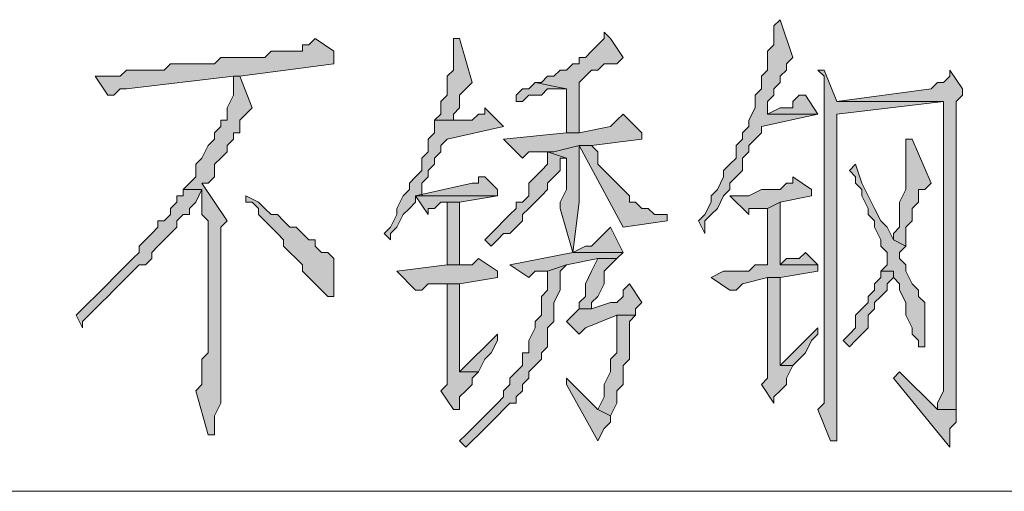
# Model space of a CAD drawing. Extents: x 566443 to 590371, y 3845226 to 3876576.
# Tile 144 of 221: x 586599.88 to 586606.51, y 3853952.25 to 3853955.43. Entities that reach past the tile are written whole.
import ezdxf

# ---------------------------------------------------------------- set-up
doc = ezdxf.new("R2010")
doc.units = 0
doc.layers.add('C00-00-00', color=7, linetype='CONTINUOUS')

msp = doc.modelspace()

# ---------------------------------------------------------------- hatches: boundary and pattern name
at = {"layer": 'C00-00-00'}
h = msp.add_hatch(color=256, dxfattribs=at)
h.dxf.hatch_style = 2
h.paths.add_polyline_path([(586605.0016, 3853955.4263), (586604.9592, 3853955.3839), (586604.9592, 3853955.2569), (586604.9169, 3853955.2146), (586604.9169, 3853955.0876), (586604.8746, 3853955.0453), (586604.8746, 3853954.9606), (586604.8322, 3853954.9183), (586604.8322, 3853954.8336), (586604.7899, 3853954.7489), (586604.7899, 3853954.7066), (586604.7476, 3853954.6643), (586604.7476, 3853954.6219), (586604.7052, 3853954.5796), (586604.7052, 3853954.4949), (586604.6629, 3853954.4526), (586604.6206, 3853954.4103), (586604.6206, 3853954.3679), (586604.5782, 3853954.2833), (586604.5359, 3853954.2409), (586604.5359, 3853954.1986), (586604.4936, 3853954.1139), (586604.4512, 3853954.0716), (586604.4936, 3853953.9869), (586604.4936, 3853954.0716), (586604.5359, 3853954.1139), (586604.5782, 3853954.1563), (586604.6206, 3853954.2409), (586604.6629, 3853954.2833), (586604.6629, 3853954.3256), (586604.7052, 3853954.3679), (586604.7476, 3853954.4103), (586604.7476, 3853954.4949), (586604.7899, 3853954.5373), (586604.7899, 3853954.5796), (586604.8322, 3853954.6219), (586604.8746, 3853954.6643), (586604.8746, 3853954.7066), (586605.2556, 3853954.7913), (586604.9169, 3853954.7913), (586604.9169, 3853954.8759), (586604.9592, 3853954.9183), (586604.9592, 3853954.9606), (586605.0016, 3853955.0029), (586605.0016, 3853955.0453), (586605.0439, 3853955.0876), (586605.0439, 3853955.1299), (586605.0862, 3853955.1723)])
h = msp.add_hatch(color=256, dxfattribs=at)
h.dxf.hatch_style = 2
h.paths.add_polyline_path([(586603.8162, 3853955.3416), (586603.8162, 3853955.2993), (586603.7739, 3853955.2569), (586603.7316, 3853955.2146), (586603.6892, 3853955.1723), (586603.6469, 3853955.1723), (586603.6469, 3853955.1299), (586603.6046, 3853955.1299), (586603.5622, 3853955.0876), (586603.5199, 3853955.0876), (586603.4776, 3853955.0453), (586603.4352, 3853955.0453), (586603.3929, 3853955.0029), (586603.3506, 3853955.0029), (586603.5622, 3853954.9606), (586603.5622, 3853954.6643), (586603.6469, 3853954.6643), (586603.6469, 3853955.0029), (586603.6892, 3853955.0453), (586603.7316, 3853955.0876), (586603.7739, 3853955.0876), (586603.8162, 3853955.1299), (586603.9009, 3853955.1299), (586603.9432, 3853955.1723), (586603.8586, 3853955.2993)])
h = msp.add_hatch(color=256, dxfattribs=at)
h.dxf.hatch_style = 2
h.paths.add_polyline_path([(586601.8689, 3853955.2993), (586601.8266, 3853955.2569), (586601.7842, 3853955.2569), (586601.7842, 3853955.2146), (586601.5726, 3853955.2146), (586601.5302, 3853955.1723), (586601.2339, 3853955.1723), (586601.1916, 3853955.1299), (586601.1492, 3853955.1299), (586601.1069, 3853955.1299), (586600.8952, 3853955.1299), (586600.8529, 3853955.0876), (586600.5989, 3853955.0876), (586600.5566, 3853955.0453), (586600.3872, 3853955.0453), (586600.4719, 3853954.9183), (586600.5142, 3853954.9183), (586600.5566, 3853954.9606), (586600.5989, 3853954.9606), (586601.3186, 3853955.0453), (586601.3609, 3853955.0453), (586601.9959, 3853955.1299), (586601.9959, 3853955.2146)])
h = msp.add_hatch(color=256, dxfattribs=at)
h.dxf.hatch_style = 2
h.paths.add_polyline_path([(586602.8426, 3853955.2993), (586602.8002, 3853955.2993), (586602.8002, 3853955.2569), (586602.8002, 3853955.0876), (586602.7579, 3853955.0453), (586602.7579, 3853954.9183), (586602.7156, 3853954.8759), (586602.7156, 3853954.7913), (586602.6732, 3853954.7489), (586602.8002, 3853954.7489), (586602.8002, 3853954.7913), (586602.8426, 3853954.8336), (586602.8426, 3853954.9183), (586602.8849, 3853954.9606), (586602.9272, 3853955.0029)])
h = msp.add_hatch(color=256, dxfattribs=at)
h.dxf.hatch_style = 2
h.paths.add_polyline_path([(586605.2979, 3853955.0876), (586605.2556, 3853955.0876), (586605.2979, 3853955.0453), (586605.2979, 3853953.6059), (586605.2979, 3853953.5213), (586605.2979, 3853952.8439), (586605.2556, 3853952.8016), (586605.3402, 3853952.5899), (586605.3826, 3853952.5899), (586605.3826, 3853952.9286), (586605.3826, 3853954.7913), (586606.1022, 3853954.8759), (586605.3826, 3853954.8759)])
h = msp.add_hatch(color=256, dxfattribs=at)
h.dxf.hatch_style = 2
h.paths.add_polyline_path([(586606.1446, 3853955.0876), (586606.1446, 3853955.0453), (586606.1022, 3853955.0029), (586606.0599, 3853955.0029), (586606.0176, 3853954.9606), (586605.3826, 3853954.8759), (586606.1022, 3853954.8759), (586606.1022, 3853953.0133), (586606.1022, 3853952.9286), (586606.0599, 3853952.8439), (586606.0599, 3853952.8016), (586606.1869, 3853952.8016), (586606.1869, 3853954.0293), (586606.1869, 3853954.0716), (586606.1869, 3853954.8759), (586606.2292, 3853954.9183), (586606.2292, 3853954.9606)])
h = msp.add_hatch(color=256, dxfattribs=at)
h.dxf.hatch_style = 2
h.paths.add_polyline_path([(586601.3609, 3853955.0453), (586601.3186, 3853955.0453), (586601.3186, 3853955.0029), (586601.3186, 3853954.9183), (586601.2762, 3853954.8336), (586601.2762, 3853954.7489), (586601.2339, 3853954.7489), (586601.2339, 3853954.7066), (586601.1916, 3853954.6643), (586601.1916, 3853954.6219), (586601.1492, 3853954.5796), (586601.1069, 3853954.4949), (586601.0646, 3853954.4526), (586601.0646, 3853954.3679), (586601.0222, 3853954.3256), (586600.9799, 3853954.2833), (586601.1069, 3853954.2833), (586601.1069, 3853954.2409), (586601.1069, 3853954.1139), (586601.1492, 3853954.0716), (586601.1492, 3853953.9869), (586601.1492, 3853953.1826), (586601.1069, 3853953.1403), (586601.1069, 3853952.9709), (586601.0646, 3853952.9286), (586601.1492, 3853952.6323), (586601.1916, 3853952.6323), (586601.1916, 3853952.6746), (586601.1916, 3853952.7593), (586601.2339, 3853952.8439), (586601.2339, 3853954.0293), (586601.2762, 3853954.0716), (586601.1069, 3853954.3256), (586601.1492, 3853954.3256), (586601.1916, 3853954.3679), (586601.1916, 3853954.4526), (586601.2339, 3853954.4949), (586601.2762, 3853954.5373), (586601.2762, 3853954.5796), (586601.3186, 3853954.6219), (586601.3186, 3853954.6643), (586601.3609, 3853954.6643), (586601.3609, 3853954.7489), (586601.4032, 3853954.7913), (586601.4456, 3853954.8336)])
h = msp.add_hatch(color=256, dxfattribs=at)
h.dxf.hatch_style = 2
h.paths.add_polyline_path([(586603.3506, 3853955.0029), (586603.3082, 3853954.9606), (586603.2659, 3853954.9606), (586603.2236, 3853954.9183), (586603.2236, 3853954.8759), (586603.2659, 3853954.8759), (586603.3082, 3853954.9183), (586603.3929, 3853954.9183), (586603.4352, 3853954.9606), (586603.5622, 3853954.9606)])
h = msp.add_hatch(color=256, dxfattribs=at)
h.dxf.hatch_style = 2
h.paths.add_polyline_path([(586605.1709, 3853954.9183), (586605.1286, 3853954.9183), (586605.0862, 3853954.8759), (586605.0862, 3853954.8336), (586605.0439, 3853954.8336), (586605.0016, 3853954.8336), (586604.9169, 3853954.7913), (586605.2556, 3853954.7913)])
h = msp.add_hatch(color=256, dxfattribs=at)
h.dxf.hatch_style = 2
h.paths.add_polyline_path([(586603.0119, 3853954.8336), (586603.0119, 3853954.7913), (586602.9696, 3853954.7913), (586602.9272, 3853954.7489), (586602.6732, 3853954.7489), (586602.6732, 3853954.6643), (586602.6309, 3853954.6219), (586602.6309, 3853954.5373), (586602.5886, 3853954.4949), (586602.5886, 3853954.4103), (586602.5462, 3853954.3679), (586602.5039, 3853954.3256), (586602.5039, 3853954.2833), (586602.4616, 3853954.2409), (586602.4192, 3853954.1563), (586602.4192, 3853954.1139), (586602.3769, 3853954.0293), (586602.3346, 3853953.9869), (586602.3769, 3853953.9446), (586602.3769, 3853953.9869), (586602.4192, 3853954.0293), (586602.4616, 3853954.1139), (586602.5039, 3853954.1563), (586602.5462, 3853954.1986), (586602.5462, 3853954.2409), (586603.0966, 3853954.2409), (586602.5462, 3853954.2409), (586602.5886, 3853954.2409), (586602.5886, 3853954.3256), (586602.6309, 3853954.3679), (586602.6309, 3853954.4103), (586602.6732, 3853954.4526), (586602.6732, 3853954.4949), (586602.7156, 3853954.5373), (586602.7156, 3853954.5796), (586602.7579, 3853954.6219), (586603.1389, 3853954.7066)])
h = msp.add_hatch(color=256, dxfattribs=at)
h.dxf.hatch_style = 2
h.paths.add_polyline_path([(586603.9432, 3853954.7913), (586603.9009, 3853954.7489), (586603.8586, 3853954.7066), (586603.6469, 3853954.6643), (586603.5622, 3853954.6643), (586603.1389, 3853954.6219), (586603.2659, 3853954.4949), (586603.3082, 3853954.5373), (586603.4776, 3853954.5373), (586603.6469, 3853954.5796), (586603.7316, 3853954.5796), (586604.0702, 3853954.6219), (586604.0702, 3853954.6643)])
h = msp.add_hatch(color=256, dxfattribs=at)
h.dxf.hatch_style = 2
h.paths.add_polyline_path([(586605.8482, 3853954.6219), (586605.8482, 3853954.2833), (586605.8059, 3853954.1986), (586605.8059, 3853954.0293), (586605.7636, 3853953.9869), (586605.7636, 3853953.9446), (586605.8482, 3853953.9023), (586605.8482, 3853954.0293), (586605.8906, 3853954.0716), (586605.8906, 3853954.1563), (586605.9329, 3853954.1986), (586605.9329, 3853954.2833), (586605.9752, 3853954.2833), (586606.0176, 3853954.3256), (586605.8906, 3853954.6219)])
h = msp.add_hatch(color=256, dxfattribs=at)
h.dxf.hatch_style = 2
h.paths.add_polyline_path([(586603.6469, 3853954.5796), (586603.4776, 3853954.5373), (586603.4352, 3853954.5373), (586603.5622, 3853954.4949), (586603.5622, 3853954.2833), (586603.5199, 3853954.1986), (586603.5199, 3853954.1563), (586603.6046, 3853953.8599), (586603.1812, 3853953.7753), (586603.3082, 3853953.6906), (586603.3506, 3853953.7329), (586603.4352, 3853953.7329), (586603.5622, 3853953.7753), (586603.7739, 3853953.8176), (586603.9009, 3853953.8176), (586603.9432, 3853953.8599), (586603.6046, 3853953.8599), (586603.6469, 3853954.1986)])
h = msp.add_hatch(color=256, dxfattribs=at)
h.dxf.hatch_style = 2
h.paths.add_polyline_path([(586603.7316, 3853954.5796), (586603.6469, 3853954.5796), (586603.9432, 3853954.0293), (586604.2396, 3853954.0716), (586604.2396, 3853954.1139), (586604.1972, 3853954.1139), (586604.1549, 3853954.1139), (586604.1126, 3853954.1563), (586604.0702, 3853954.1563), (586604.0279, 3853954.1986), (586603.9856, 3853954.1986), (586603.9856, 3853954.2409), (586603.9432, 3853954.2833), (586603.9009, 3853954.3256), (586603.8586, 3853954.3679), (586603.8162, 3853954.4103), (586603.7739, 3853954.4526), (586603.7739, 3853954.5373)])
h = msp.add_hatch(color=256, dxfattribs=at)
h.dxf.hatch_style = 2
h.paths.add_polyline_path([(586603.4352, 3853954.5373), (586603.4352, 3853954.4526), (586603.3929, 3853954.4103), (586603.3506, 3853954.3679), (586603.3082, 3853954.3256), (586603.3082, 3853954.2409), (586603.2659, 3853954.1986), (586603.2236, 3853954.1986), (586603.2236, 3853954.1563), (586603.1812, 3853954.1139), (586603.1389, 3853954.0716), (586603.0966, 3853954.0293), (586603.0542, 3853953.9869), (586603.0119, 3853953.9446), (586603.0542, 3853953.9023), (586603.0966, 3853953.9446), (586603.1389, 3853953.9869), (586603.1812, 3853953.9869), (586603.2236, 3853954.0293), (586603.2659, 3853954.0716), (586603.2659, 3853954.1139), (586603.3082, 3853954.1563), (586603.3506, 3853954.1986), (586603.3929, 3853954.2409), (586603.4352, 3853954.2833), (586603.4352, 3853954.3256), (586603.4776, 3853954.3679), (586603.5199, 3853954.4103), (586603.5199, 3853954.4949), (586603.5622, 3853954.4949)])
h = msp.add_hatch(color=256, dxfattribs=at)
h.dxf.hatch_style = 2
h.paths.add_polyline_path([(586605.5096, 3853954.4526), (586605.4672, 3853954.4103), (586605.5096, 3853954.3679), (586605.5096, 3853954.3256), (586605.5519, 3853954.2833), (586605.5519, 3853954.2409), (586605.5942, 3853954.1563), (586605.5942, 3853954.1139), (586605.6366, 3853954.0716), (586605.6366, 3853954.0293), (586605.6789, 3853953.9446), (586605.6789, 3853953.9023), (586605.7212, 3853953.8599), (586605.7212, 3853953.7753), (586605.6789, 3853953.7329), (586605.7636, 3853953.7329), (586605.7636, 3853953.6906), (586605.8059, 3853953.6483), (586605.8059, 3853953.6059), (586605.8482, 3853953.5213), (586605.8482, 3853953.4366), (586605.8906, 3853953.3519), (586605.8906, 3853953.3096), (586605.9329, 3853953.2673), (586605.9329, 3853953.2249), (586605.9752, 3853953.2249), (586605.9752, 3853953.5213), (586605.9329, 3853953.5636), (586605.9329, 3853953.6059), (586605.8906, 3853953.6483), (586605.8482, 3853953.7329), (586605.8482, 3853953.7753), (586605.8059, 3853953.8176), (586605.8059, 3853953.8599), (586605.8482, 3853953.9023), (586605.7636, 3853953.9446), (586605.7212, 3853954.0293), (586605.6789, 3853954.0716), (586605.6366, 3853954.1563), (586605.5942, 3853954.2409), (586605.5519, 3853954.3256)])
h = msp.add_hatch(color=256, dxfattribs=at)
h.dxf.hatch_style = 2
h.paths.add_polyline_path([(586603.0119, 3853954.3679), (586602.9696, 3853954.3679), (586602.9696, 3853954.3256), (586602.9272, 3853954.3256), (586602.5462, 3853954.2409), (586603.0966, 3853954.2409), (586603.0966, 3853954.2833)])
h = msp.add_hatch(color=256, dxfattribs=at)
h.dxf.hatch_style = 2
h.paths.add_polyline_path([(586605.0862, 3853954.3679), (586605.0862, 3853954.3256), (586605.0439, 3853954.3256), (586605.0016, 3853954.2833), (586604.8746, 3853954.2833), (586604.7899, 3853954.2409), (586604.6629, 3853954.2409), (586604.7899, 3853954.1139), (586604.7899, 3853954.1563), (586604.8322, 3853954.1563), (586604.9169, 3853954.1563), (586605.0016, 3853954.1986), (586605.2132, 3853954.2409), (586605.2132, 3853954.2833)])
h = msp.add_hatch(color=256, dxfattribs=at)
h.dxf.hatch_style = 2
h.paths.add_polyline_path([(586600.9799, 3853954.2833), (586600.9799, 3853954.2409), (586600.9376, 3853954.2409), (586600.9376, 3853954.1986), (586600.8952, 3853954.1563), (586600.8952, 3853954.1139), (586600.8529, 3853954.0716), (586600.8106, 3853954.0716), (586600.8106, 3853954.0293), (586600.7682, 3853953.9869), (586600.7259, 3853953.9446), (586600.6836, 3853953.9023), (586600.6836, 3853953.8599), (586600.6412, 3853953.8176), (586600.5989, 3853953.7753), (586600.5566, 3853953.7329), (586600.5142, 3853953.6906), (586600.4719, 3853953.6483), (586600.4296, 3853953.6059), (586600.3872, 3853953.5636), (586600.3449, 3853953.5213), (586600.3026, 3853953.4789), (586600.2602, 3853953.4366), (586600.3026, 3853953.3519), (586600.3026, 3853953.3943), (586600.3449, 3853953.4366), (586600.3872, 3853953.4789), (586600.4296, 3853953.5213), (586600.4719, 3853953.5636), (586600.5142, 3853953.6059), (586600.5566, 3853953.6483), (586600.5989, 3853953.6906), (586600.6412, 3853953.7329), (586600.6836, 3853953.7753), (586600.7259, 3853953.7753), (586600.7682, 3853953.8176), (586600.7682, 3853953.8599), (586600.8106, 3853953.9023), (586600.8529, 3853953.9446), (586600.8952, 3853953.9869), (586600.9376, 3853954.0293), (586600.9376, 3853954.0716), (586600.9799, 3853954.1139), (586601.0222, 3853954.1139), (586601.0222, 3853954.1563), (586601.0646, 3853954.1986), (586601.1069, 3853954.2833)])
h = msp.add_hatch(color=256, dxfattribs=at)
h.dxf.hatch_style = 2
h.paths.add_polyline_path([(586601.4032, 3853954.2409), (586601.4032, 3853954.1986), (586601.4456, 3853954.1986), (586601.4879, 3853954.1563), (586601.4879, 3853954.1139), (586601.5302, 3853954.0716), (586601.5726, 3853954.0293), (586601.6149, 3853953.9869), (586601.6572, 3853953.9446), (586601.6572, 3853953.9023), (586601.6996, 3853953.8599), (586601.7419, 3853953.8176), (586601.7842, 3853953.7753), (586601.7842, 3853953.7329), (586601.8266, 3853953.6906), (586601.8689, 3853953.6483), (586601.9112, 3853953.6059), (586601.9536, 3853953.5636), (586601.9959, 3853953.5636), (586601.9959, 3853953.6059), (586601.9959, 3853953.8176), (586601.9536, 3853953.8599), (586601.9112, 3853953.8599), (586601.8689, 3853953.9023), (586601.8689, 3853953.9446), (586601.8266, 3853953.9446), (586601.7842, 3853953.9869), (586601.7419, 3853954.0293), (586601.6996, 3853954.0293), (586601.6572, 3853954.0716), (586601.6149, 3853954.1139), (586601.5726, 3853954.1139), (586601.5302, 3853954.1563), (586601.4879, 3853954.1986)])
h = msp.add_hatch(color=256, dxfattribs=at)
h.dxf.hatch_style = 2
h.paths.add_polyline_path([(586603.0966, 3853954.2409), (586602.5462, 3853954.2409), (586602.6309, 3853954.1139), (586602.6309, 3853954.1563), (586602.6732, 3853954.1563), (586602.7156, 3853954.1986), (586602.8426, 3853954.1986)])
h = msp.add_hatch(color=256, dxfattribs=at)
h.dxf.hatch_style = 2
h.paths.add_polyline_path([(586602.8426, 3853953.7753), (586602.8426, 3853954.1986), (586602.7579, 3853954.1986), (586602.7579, 3853953.7753)])
h = msp.add_hatch(color=256, dxfattribs=at)
h.dxf.hatch_style = 2
h.paths.add_polyline_path([(586605.0016, 3853954.1986), (586604.9169, 3853954.1563), (586604.9169, 3853953.7753), (586604.8746, 3853953.7753), (586604.8322, 3853953.7753), (586604.7899, 3853953.7329), (586604.6206, 3853953.7329), (586604.5359, 3853953.6906), (586604.6629, 3853953.6059), (586604.7052, 3853953.6059), (586604.7476, 3853953.6483), (586604.9169, 3853953.6906), (586605.0016, 3853953.6906), (586605.2556, 3853953.7329), (586605.2556, 3853953.7753), (586605.0016, 3853953.7753)])
h = msp.add_hatch(color=256, dxfattribs=at)
h.dxf.hatch_style = 2
h.paths.add_polyline_path([(586603.8586, 3853954.0293), (586603.8162, 3853953.9869), (586603.7739, 3853953.9446), (586603.7316, 3853953.9023), (586603.6892, 3853953.9023), (586603.6046, 3853953.8599), (586603.9432, 3853953.8599)])
h = msp.add_hatch(color=256, dxfattribs=at)
h.dxf.hatch_style = 2
h.paths.add_polyline_path([(586602.9696, 3853953.8176), (586602.9272, 3853953.7753), (586602.7579, 3853953.7753), (586602.4192, 3853953.7329), (586602.5462, 3853953.6059), (586602.5886, 3853953.6059), (586602.6309, 3853953.6483), (586602.8426, 3853953.6483), (586603.0966, 3853953.6906), (586603.0966, 3853953.7329)])
h = msp.add_hatch(color=256, dxfattribs=at)
h.dxf.hatch_style = 2
h.paths.add_polyline_path([(586603.9009, 3853953.8176), (586603.7739, 3853953.8176), (586603.7316, 3853953.7329), (586603.6892, 3853953.6483), (586603.6892, 3853953.5636), (586603.6469, 3853953.5213), (586603.6469, 3853953.4789), (586603.7316, 3853953.4789), (586603.7316, 3853953.5213), (586603.7739, 3853953.5636), (586603.8162, 3853953.6483), (586603.8162, 3853953.7329), (586603.8586, 3853953.7753)])
h = msp.add_hatch(color=256, dxfattribs=at)
h.dxf.hatch_style = 2
h.paths.add_polyline_path([(586605.1709, 3853953.8599), (586605.1286, 3853953.8176), (586605.0439, 3853953.8176), (586605.0016, 3853953.7753), (586605.2556, 3853953.7753)])
h = msp.add_hatch(color=256, dxfattribs=at)
h.dxf.hatch_style = 2
h.paths.add_polyline_path([(586603.5622, 3853953.7753), (586603.4352, 3853953.7329), (586603.4352, 3853953.6059), (586603.3929, 3853953.5636), (586603.3929, 3853953.4366), (586603.3506, 3853953.3943), (586603.3506, 3853953.3519), (586603.3082, 3853953.2673), (586603.3082, 3853953.1826), (586603.2659, 3853953.1826), (586603.2659, 3853953.0979), (586603.2236, 3853953.0556), (586603.1812, 3853953.0133), (586603.1812, 3853952.9709), (586603.1389, 3853952.9286), (586603.1389, 3853952.8863), (586603.0966, 3853952.8439), (586603.0542, 3853952.8016), (586603.0119, 3853952.7593), (586602.9696, 3853952.7169), (586602.9272, 3853952.6746), (586602.8849, 3853952.6323), (586602.8426, 3853952.5899), (586602.8849, 3853952.5476), (586602.9272, 3853952.5899), (586602.9696, 3853952.6323), (586603.0119, 3853952.6746), (586603.0542, 3853952.7169), (586603.0966, 3853952.7593), (586603.1389, 3853952.8016), (586603.1812, 3853952.8439), (586603.2236, 3853952.8439), (586603.2236, 3853952.8863), (586603.2659, 3853952.9286), (586603.2659, 3853952.9709), (586603.3082, 3853953.0133), (586603.3082, 3853953.0556), (586603.3506, 3853953.0979), (586603.3929, 3853953.1403), (586603.3929, 3853953.1826), (586603.4352, 3853953.2249), (586603.4352, 3853953.3519), (586603.4776, 3853953.3943), (586603.4776, 3853953.5213), (586603.5199, 3853953.6059), (586603.5199, 3853953.7329)])
h = msp.add_hatch(color=256, dxfattribs=at)
h.dxf.hatch_style = 2
h.paths.add_polyline_path([(586605.0016, 3853953.6906), (586604.9169, 3853953.6906), (586604.9169, 3853953.0133), (586604.8746, 3853952.9709), (586604.9592, 3853952.8439), (586604.9592, 3853952.8863), (586605.0016, 3853952.9286), (586605.0439, 3853952.9709), (586605.0439, 3853953.0133), (586605.0862, 3853953.0979), (586605.0016, 3853953.0979)])
h = msp.add_hatch(color=256, dxfattribs=at)
h.dxf.hatch_style = 2
h.paths.add_polyline_path([(586605.6789, 3853953.7329), (586605.6789, 3853953.6906), (586605.6366, 3853953.6483), (586605.6366, 3853953.6059), (586605.5942, 3853953.5636), (586605.5942, 3853953.5213), (586605.5519, 3853953.4789), (586605.5096, 3853953.4366), (586605.5096, 3853953.3519), (586605.4672, 3853953.3096), (586605.4249, 3853953.2673), (586605.4672, 3853953.2249), (586605.5096, 3853953.2673), (586605.5519, 3853953.3096), (586605.5942, 3853953.3519), (586605.5942, 3853953.4366), (586605.6366, 3853953.4789), (586605.6366, 3853953.5213), (586605.6789, 3853953.5636), (586605.7212, 3853953.6059), (586605.7212, 3853953.6483), (586605.7636, 3853953.6906), (586605.7636, 3853953.7329)])
h = msp.add_hatch(color=256, dxfattribs=at)
h.dxf.hatch_style = 2
h.paths.add_polyline_path([(586602.8426, 3853953.6483), (586602.7579, 3853953.6483), (586602.7579, 3853952.9709), (586602.7156, 3853952.9286), (586602.8002, 3853952.8016), (586602.8426, 3853952.8016), (586602.8426, 3853952.8439), (586602.8426, 3853952.8863), (586602.8849, 3853952.9286), (586602.9272, 3853952.9709), (586602.9272, 3853953.0133), (586602.9696, 3853953.0556), (586602.8426, 3853953.0556)])
h = msp.add_hatch(color=256, dxfattribs=at)
h.dxf.hatch_style = 2
h.paths.add_polyline_path([(586603.9856, 3853953.6483), (586603.9432, 3853953.6059), (586603.9432, 3853953.5636), (586603.9009, 3853953.5213), (586603.8586, 3853953.5213), (586603.7316, 3853953.4789), (586603.6469, 3853953.4789), (586603.6046, 3853953.4366), (586603.5622, 3853953.3943), (586603.6469, 3853953.3096), (586603.6892, 3853953.3519), (586603.9009, 3853953.4366), (586604.0279, 3853953.4366), (586604.0279, 3853953.4789), (586604.0702, 3853953.5213)])
h = msp.add_hatch(color=256, dxfattribs=at)
h.dxf.hatch_style = 2
h.paths.add_polyline_path([(586604.0279, 3853953.4366), (586603.9009, 3853953.4366), (586603.9009, 3853953.3943), (586603.9009, 3853953.1826), (586603.8586, 3853953.1403), (586603.8586, 3853953.0556), (586603.8162, 3853952.9709), (586603.8162, 3853952.8863), (586603.7739, 3853952.8016), (586603.8586, 3853952.7593), (586603.9009, 3853952.8439), (586603.9009, 3853952.9286), (586603.9432, 3853952.9709), (586603.9432, 3853953.0979), (586603.9856, 3853953.1403), (586603.9856, 3853953.3943)])
h = msp.add_hatch(color=256, dxfattribs=at)
h.dxf.hatch_style = 2
h.paths.add_polyline_path([(586605.2556, 3853953.3519), (586605.0016, 3853953.0979), (586605.0862, 3853953.0979), (586605.1286, 3853953.1403), (586605.1709, 3853953.1826), (586605.2132, 3853953.2673), (586605.2556, 3853953.3096)])
h = msp.add_hatch(color=256, dxfattribs=at)
h.dxf.hatch_style = 2
h.paths.add_polyline_path([(586603.0966, 3853953.3096), (586602.8426, 3853953.0556), (586602.9696, 3853953.0556), (586603.0119, 3853953.1403), (586603.0542, 3853953.1826), (586603.0966, 3853953.2673)])
h = msp.add_hatch(color=256, dxfattribs=at)
h.dxf.hatch_style = 2
h.paths.add_polyline_path([(586605.8059, 3853953.0556), (586605.7636, 3853953.0133), (586606.1446, 3853952.5476), (586606.1446, 3853952.6746), (586606.1869, 3853952.7169), (586606.1869, 3853952.8016), (586606.0599, 3853952.8016)])
h = msp.add_hatch(color=256, dxfattribs=at)
h.dxf.hatch_style = 2
h.paths.add_polyline_path([(586603.5622, 3853953.0133), (586603.5622, 3853952.9709), (586603.7739, 3853952.5899), (586603.8162, 3853952.6746), (586603.8586, 3853952.7169), (586603.8586, 3853952.7593), (586603.7739, 3853952.8016)])

# ---------------------------------------------------------------- linework, layer by layer
at = {"layer": 'C00-00-00', "lineweight": 0}
for points in [[(586605.0016, 3853955.4263), (586604.9592, 3853955.3839), (586604.9592, 3853955.2569), (586604.9169, 3853955.2146), (586604.9169, 3853955.0876), (586604.8746, 3853955.0453), (586604.8746, 3853954.9606), (586604.8322, 3853954.9183), (586604.8322, 3853954.8336), (586604.7899, 3853954.7489), (586604.7899, 3853954.7066), (586604.7476, 3853954.6643), (586604.7476, 3853954.6219), (586604.7052, 3853954.5796), (586604.7052, 3853954.4949), (586604.6629, 3853954.4526), (586604.6206, 3853954.4103), (586604.6206, 3853954.3679), (586604.5782, 3853954.2833), (586604.5359, 3853954.2409), (586604.5359, 3853954.1986), (586604.4936, 3853954.1139), (586604.4512, 3853954.0716), (586604.4936, 3853953.9869), (586604.4936, 3853954.0716), (586604.5359, 3853954.1139), (586604.5782, 3853954.1563), (586604.6206, 3853954.2409), (586604.6629, 3853954.2833), (586604.6629, 3853954.3256), (586604.7052, 3853954.3679), (586604.7476, 3853954.4103), (586604.7476, 3853954.4949), (586604.7899, 3853954.5373), (586604.7899, 3853954.5796), (586604.8322, 3853954.6219), (586604.8746, 3853954.6643), (586604.8746, 3853954.7066), (586605.2556, 3853954.7913), (586604.9169, 3853954.7913), (586604.9169, 3853954.8759), (586604.9592, 3853954.9183), (586604.9592, 3853954.9606), (586605.0016, 3853955.0029), (586605.0016, 3853955.0453), (586605.0439, 3853955.0876), (586605.0439, 3853955.1299), (586605.0862, 3853955.1723)], [(586603.8162, 3853955.3416), (586603.8162, 3853955.2993), (586603.7739, 3853955.2569), (586603.7316, 3853955.2146), (586603.6892, 3853955.1723), (586603.6469, 3853955.1723), (586603.6469, 3853955.1299), (586603.6046, 3853955.1299), (586603.5622, 3853955.0876), (586603.5199, 3853955.0876), (586603.4776, 3853955.0453), (586603.4352, 3853955.0453), (586603.3929, 3853955.0029), (586603.3506, 3853955.0029), (586603.5622, 3853954.9606), (586603.5622, 3853954.6643), (586603.6469, 3853954.6643), (586603.6469, 3853955.0029), (586603.6892, 3853955.0453), (586603.7316, 3853955.0876), (586603.7739, 3853955.0876), (586603.8162, 3853955.1299), (586603.9009, 3853955.1299), (586603.9432, 3853955.1723), (586603.8586, 3853955.2993)], [(586601.8689, 3853955.2993), (586601.8266, 3853955.2569), (586601.7842, 3853955.2569), (586601.7842, 3853955.2146), (586601.5726, 3853955.2146), (586601.5302, 3853955.1723), (586601.2339, 3853955.1723), (586601.1916, 3853955.1299), (586601.1492, 3853955.1299), (586601.1069, 3853955.1299), (586600.8952, 3853955.1299), (586600.8529, 3853955.0876), (586600.5989, 3853955.0876), (586600.5566, 3853955.0453), (586600.3872, 3853955.0453), (586600.4719, 3853954.9183), (586600.5142, 3853954.9183), (586600.5566, 3853954.9606), (586600.5989, 3853954.9606), (586601.3186, 3853955.0453), (586601.3609, 3853955.0453), (586601.9959, 3853955.1299), (586601.9959, 3853955.2146)], [(586602.8426, 3853955.2993), (586602.8002, 3853955.2993), (586602.8002, 3853955.2569), (586602.8002, 3853955.0876), (586602.7579, 3853955.0453), (586602.7579, 3853954.9183), (586602.7156, 3853954.8759), (586602.7156, 3853954.7913), (586602.6732, 3853954.7489), (586602.8002, 3853954.7489), (586602.8002, 3853954.7913), (586602.8426, 3853954.8336), (586602.8426, 3853954.9183), (586602.8849, 3853954.9606), (586602.9272, 3853955.0029)], [(586605.2979, 3853955.0876), (586605.2556, 3853955.0876), (586605.2979, 3853955.0453), (586605.2979, 3853953.6059), (586605.2979, 3853953.5213), (586605.2979, 3853952.8439), (586605.2556, 3853952.8016), (586605.3402, 3853952.5899), (586605.3826, 3853952.5899), (586605.3826, 3853952.9286), (586605.3826, 3853954.7913), (586606.1022, 3853954.8759), (586605.3826, 3853954.8759)], [(586606.1446, 3853955.0876), (586606.1446, 3853955.0453), (586606.1022, 3853955.0029), (586606.0599, 3853955.0029), (586606.0176, 3853954.9606), (586605.3826, 3853954.8759), (586606.1022, 3853954.8759), (586606.1022, 3853953.0133), (586606.1022, 3853952.9286), (586606.0599, 3853952.8439), (586606.0599, 3853952.8016), (586606.1869, 3853952.8016), (586606.1869, 3853954.0293), (586606.1869, 3853954.0716), (586606.1869, 3853954.8759), (586606.2292, 3853954.9183), (586606.2292, 3853954.9606)], [(586601.3609, 3853955.0453), (586601.3186, 3853955.0453), (586601.3186, 3853955.0029), (586601.3186, 3853954.9183), (586601.2762, 3853954.8336), (586601.2762, 3853954.7489), (586601.2339, 3853954.7489), (586601.2339, 3853954.7066), (586601.1916, 3853954.6643), (586601.1916, 3853954.6219), (586601.1492, 3853954.5796), (586601.1069, 3853954.4949), (586601.0646, 3853954.4526), (586601.0646, 3853954.3679), (586601.0222, 3853954.3256), (586600.9799, 3853954.2833), (586601.1069, 3853954.2833), (586601.1069, 3853954.2409), (586601.1069, 3853954.1139), (586601.1492, 3853954.0716), (586601.1492, 3853953.9869), (586601.1492, 3853953.1826), (586601.1069, 3853953.1403), (586601.1069, 3853952.9709), (586601.0646, 3853952.9286), (586601.1492, 3853952.6323), (586601.1916, 3853952.6323), (586601.1916, 3853952.6746), (586601.1916, 3853952.7593), (586601.2339, 3853952.8439), (586601.2339, 3853954.0293), (586601.2762, 3853954.0716), (586601.1069, 3853954.3256), (586601.1492, 3853954.3256), (586601.1916, 3853954.3679), (586601.1916, 3853954.4526), (586601.2339, 3853954.4949), (586601.2762, 3853954.5373), (586601.2762, 3853954.5796), (586601.3186, 3853954.6219), (586601.3186, 3853954.6643), (586601.3609, 3853954.6643), (586601.3609, 3853954.7489), (586601.4032, 3853954.7913), (586601.4456, 3853954.8336)], [(586603.3506, 3853955.0029), (586603.3082, 3853954.9606), (586603.2659, 3853954.9606), (586603.2236, 3853954.9183), (586603.2236, 3853954.8759), (586603.2659, 3853954.8759), (586603.3082, 3853954.9183), (586603.3929, 3853954.9183), (586603.4352, 3853954.9606), (586603.5622, 3853954.9606)], [(586605.1709, 3853954.9183), (586605.1286, 3853954.9183), (586605.0862, 3853954.8759), (586605.0862, 3853954.8336), (586605.0439, 3853954.8336), (586605.0016, 3853954.8336), (586604.9169, 3853954.7913), (586605.2556, 3853954.7913)], [(586603.0119, 3853954.8336), (586603.0119, 3853954.7913), (586602.9696, 3853954.7913), (586602.9272, 3853954.7489), (586602.6732, 3853954.7489), (586602.6732, 3853954.6643), (586602.6309, 3853954.6219), (586602.6309, 3853954.5373), (586602.5886, 3853954.4949), (586602.5886, 3853954.4103), (586602.5462, 3853954.3679), (586602.5039, 3853954.3256), (586602.5039, 3853954.2833), (586602.4616, 3853954.2409), (586602.4192, 3853954.1563), (586602.4192, 3853954.1139), (586602.3769, 3853954.0293), (586602.3346, 3853953.9869), (586602.3769, 3853953.9446), (586602.3769, 3853953.9869), (586602.4192, 3853954.0293), (586602.4616, 3853954.1139), (586602.5039, 3853954.1563), (586602.5462, 3853954.1986), (586602.5462, 3853954.2409), (586603.0966, 3853954.2409), (586602.5462, 3853954.2409), (586602.5886, 3853954.2409), (586602.5886, 3853954.3256), (586602.6309, 3853954.3679), (586602.6309, 3853954.4103), (586602.6732, 3853954.4526), (586602.6732, 3853954.4949), (586602.7156, 3853954.5373), (586602.7156, 3853954.5796), (586602.7579, 3853954.6219), (586603.1389, 3853954.7066)], [(586603.9432, 3853954.7913), (586603.9009, 3853954.7489), (586603.8586, 3853954.7066), (586603.6469, 3853954.6643), (586603.5622, 3853954.6643), (586603.1389, 3853954.6219), (586603.2659, 3853954.4949), (586603.3082, 3853954.5373), (586603.4776, 3853954.5373), (586603.6469, 3853954.5796), (586603.7316, 3853954.5796), (586604.0702, 3853954.6219), (586604.0702, 3853954.6643)], [(586605.8482, 3853954.6219), (586605.8482, 3853954.2833), (586605.8059, 3853954.1986), (586605.8059, 3853954.0293), (586605.7636, 3853953.9869), (586605.7636, 3853953.9446), (586605.8482, 3853953.9023), (586605.8482, 3853954.0293), (586605.8906, 3853954.0716), (586605.8906, 3853954.1563), (586605.9329, 3853954.1986), (586605.9329, 3853954.2833), (586605.9752, 3853954.2833), (586606.0176, 3853954.3256), (586605.8906, 3853954.6219)], [(586603.6469, 3853954.5796), (586603.4776, 3853954.5373), (586603.4352, 3853954.5373), (586603.5622, 3853954.4949), (586603.5622, 3853954.2833), (586603.5199, 3853954.1986), (586603.5199, 3853954.1563), (586603.6046, 3853953.8599), (586603.1812, 3853953.7753), (586603.3082, 3853953.6906), (586603.3506, 3853953.7329), (586603.4352, 3853953.7329), (586603.5622, 3853953.7753), (586603.7739, 3853953.8176), (586603.9009, 3853953.8176), (586603.9432, 3853953.8599), (586603.6046, 3853953.8599), (586603.6469, 3853954.1986)], [(586603.7316, 3853954.5796), (586603.6469, 3853954.5796), (586603.9432, 3853954.0293), (586604.2396, 3853954.0716), (586604.2396, 3853954.1139), (586604.1972, 3853954.1139), (586604.1549, 3853954.1139), (586604.1126, 3853954.1563), (586604.0702, 3853954.1563), (586604.0279, 3853954.1986), (586603.9856, 3853954.1986), (586603.9856, 3853954.2409), (586603.9432, 3853954.2833), (586603.9009, 3853954.3256), (586603.8586, 3853954.3679), (586603.8162, 3853954.4103), (586603.7739, 3853954.4526), (586603.7739, 3853954.5373)], [(586603.4352, 3853954.5373), (586603.4352, 3853954.4526), (586603.3929, 3853954.4103), (586603.3506, 3853954.3679), (586603.3082, 3853954.3256), (586603.3082, 3853954.2409), (586603.2659, 3853954.1986), (586603.2236, 3853954.1986), (586603.2236, 3853954.1563), (586603.1812, 3853954.1139), (586603.1389, 3853954.0716), (586603.0966, 3853954.0293), (586603.0542, 3853953.9869), (586603.0119, 3853953.9446), (586603.0542, 3853953.9023), (586603.0966, 3853953.9446), (586603.1389, 3853953.9869), (586603.1812, 3853953.9869), (586603.2236, 3853954.0293), (586603.2659, 3853954.0716), (586603.2659, 3853954.1139), (586603.3082, 3853954.1563), (586603.3506, 3853954.1986), (586603.3929, 3853954.2409), (586603.4352, 3853954.2833), (586603.4352, 3853954.3256), (586603.4776, 3853954.3679), (586603.5199, 3853954.4103), (586603.5199, 3853954.4949), (586603.5622, 3853954.4949)], [(586605.5096, 3853954.4526), (586605.4672, 3853954.4103), (586605.5096, 3853954.3679), (586605.5096, 3853954.3256), (586605.5519, 3853954.2833), (586605.5519, 3853954.2409), (586605.5942, 3853954.1563), (586605.5942, 3853954.1139), (586605.6366, 3853954.0716), (586605.6366, 3853954.0293), (586605.6789, 3853953.9446), (586605.6789, 3853953.9023), (586605.7212, 3853953.8599), (586605.7212, 3853953.7753), (586605.6789, 3853953.7329), (586605.7636, 3853953.7329), (586605.7636, 3853953.6906), (586605.8059, 3853953.6483), (586605.8059, 3853953.6059), (586605.8482, 3853953.5213), (586605.8482, 3853953.4366), (586605.8906, 3853953.3519), (586605.8906, 3853953.3096), (586605.9329, 3853953.2673), (586605.9329, 3853953.2249), (586605.9752, 3853953.2249), (586605.9752, 3853953.5213), (586605.9329, 3853953.5636), (586605.9329, 3853953.6059), (586605.8906, 3853953.6483), (586605.8482, 3853953.7329), (586605.8482, 3853953.7753), (586605.8059, 3853953.8176), (586605.8059, 3853953.8599), (586605.8482, 3853953.9023), (586605.7636, 3853953.9446), (586605.7212, 3853954.0293), (586605.6789, 3853954.0716), (586605.6366, 3853954.1563), (586605.5942, 3853954.2409), (586605.5519, 3853954.3256)], [(586603.0119, 3853954.3679), (586602.9696, 3853954.3679), (586602.9696, 3853954.3256), (586602.9272, 3853954.3256), (586602.5462, 3853954.2409), (586603.0966, 3853954.2409), (586603.0966, 3853954.2833)], [(586605.0862, 3853954.3679), (586605.0862, 3853954.3256), (586605.0439, 3853954.3256), (586605.0016, 3853954.2833), (586604.8746, 3853954.2833), (586604.7899, 3853954.2409), (586604.6629, 3853954.2409), (586604.7899, 3853954.1139), (586604.7899, 3853954.1563), (586604.8322, 3853954.1563), (586604.9169, 3853954.1563), (586605.0016, 3853954.1986), (586605.2132, 3853954.2409), (586605.2132, 3853954.2833)], [(586600.9799, 3853954.2833), (586600.9799, 3853954.2409), (586600.9376, 3853954.2409), (586600.9376, 3853954.1986), (586600.8952, 3853954.1563), (586600.8952, 3853954.1139), (586600.8529, 3853954.0716), (586600.8106, 3853954.0716), (586600.8106, 3853954.0293), (586600.7682, 3853953.9869), (586600.7259, 3853953.9446), (586600.6836, 3853953.9023), (586600.6836, 3853953.8599), (586600.6412, 3853953.8176), (586600.5989, 3853953.7753), (586600.5566, 3853953.7329), (586600.5142, 3853953.6906), (586600.4719, 3853953.6483), (586600.4296, 3853953.6059), (586600.3872, 3853953.5636), (586600.3449, 3853953.5213), (586600.3026, 3853953.4789), (586600.2602, 3853953.4366), (586600.3026, 3853953.3519), (586600.3026, 3853953.3943), (586600.3449, 3853953.4366), (586600.3872, 3853953.4789), (586600.4296, 3853953.5213), (586600.4719, 3853953.5636), (586600.5142, 3853953.6059), (586600.5566, 3853953.6483), (586600.5989, 3853953.6906), (586600.6412, 3853953.7329), (586600.6836, 3853953.7753), (586600.7259, 3853953.7753), (586600.7682, 3853953.8176), (586600.7682, 3853953.8599), (586600.8106, 3853953.9023), (586600.8529, 3853953.9446), (586600.8952, 3853953.9869), (586600.9376, 3853954.0293), (586600.9376, 3853954.0716), (586600.9799, 3853954.1139), (586601.0222, 3853954.1139), (586601.0222, 3853954.1563), (586601.0646, 3853954.1986), (586601.1069, 3853954.2833)], [(586601.4032, 3853954.2409), (586601.4032, 3853954.1986), (586601.4456, 3853954.1986), (586601.4879, 3853954.1563), (586601.4879, 3853954.1139), (586601.5302, 3853954.0716), (586601.5726, 3853954.0293), (586601.6149, 3853953.9869), (586601.6572, 3853953.9446), (586601.6572, 3853953.9023), (586601.6996, 3853953.8599), (586601.7419, 3853953.8176), (586601.7842, 3853953.7753), (586601.7842, 3853953.7329), (586601.8266, 3853953.6906), (586601.8689, 3853953.6483), (586601.9112, 3853953.6059), (586601.9536, 3853953.5636), (586601.9959, 3853953.5636), (586601.9959, 3853953.6059), (586601.9959, 3853953.8176), (586601.9536, 3853953.8599), (586601.9112, 3853953.8599), (586601.8689, 3853953.9023), (586601.8689, 3853953.9446), (586601.8266, 3853953.9446), (586601.7842, 3853953.9869), (586601.7419, 3853954.0293), (586601.6996, 3853954.0293), (586601.6572, 3853954.0716), (586601.6149, 3853954.1139), (586601.5726, 3853954.1139), (586601.5302, 3853954.1563), (586601.4879, 3853954.1986)], [(586603.0966, 3853954.2409), (586602.5462, 3853954.2409), (586602.6309, 3853954.1139), (586602.6309, 3853954.1563), (586602.6732, 3853954.1563), (586602.7156, 3853954.1986), (586602.8426, 3853954.1986)], [(586602.8426, 3853953.7753), (586602.8426, 3853954.1986), (586602.7579, 3853954.1986), (586602.7579, 3853953.7753)], [(586605.0016, 3853954.1986), (586604.9169, 3853954.1563), (586604.9169, 3853953.7753), (586604.8746, 3853953.7753), (586604.8322, 3853953.7753), (586604.7899, 3853953.7329), (586604.6206, 3853953.7329), (586604.5359, 3853953.6906), (586604.6629, 3853953.6059), (586604.7052, 3853953.6059), (586604.7476, 3853953.6483), (586604.9169, 3853953.6906), (586605.0016, 3853953.6906), (586605.2556, 3853953.7329), (586605.2556, 3853953.7753), (586605.0016, 3853953.7753)], [(586603.8586, 3853954.0293), (586603.8162, 3853953.9869), (586603.7739, 3853953.9446), (586603.7316, 3853953.9023), (586603.6892, 3853953.9023), (586603.6046, 3853953.8599), (586603.9432, 3853953.8599)], [(586602.9696, 3853953.8176), (586602.9272, 3853953.7753), (586602.7579, 3853953.7753), (586602.4192, 3853953.7329), (586602.5462, 3853953.6059), (586602.5886, 3853953.6059), (586602.6309, 3853953.6483), (586602.8426, 3853953.6483), (586603.0966, 3853953.6906), (586603.0966, 3853953.7329)], [(586603.9009, 3853953.8176), (586603.7739, 3853953.8176), (586603.7316, 3853953.7329), (586603.6892, 3853953.6483), (586603.6892, 3853953.5636), (586603.6469, 3853953.5213), (586603.6469, 3853953.4789), (586603.7316, 3853953.4789), (586603.7316, 3853953.5213), (586603.7739, 3853953.5636), (586603.8162, 3853953.6483), (586603.8162, 3853953.7329), (586603.8586, 3853953.7753)], [(586605.1709, 3853953.8599), (586605.1286, 3853953.8176), (586605.0439, 3853953.8176), (586605.0016, 3853953.7753), (586605.2556, 3853953.7753)], [(586603.5622, 3853953.7753), (586603.4352, 3853953.7329), (586603.4352, 3853953.6059), (586603.3929, 3853953.5636), (586603.3929, 3853953.4366), (586603.3506, 3853953.3943), (586603.3506, 3853953.3519), (586603.3082, 3853953.2673), (586603.3082, 3853953.1826), (586603.2659, 3853953.1826), (586603.2659, 3853953.0979), (586603.2236, 3853953.0556), (586603.1812, 3853953.0133), (586603.1812, 3853952.9709), (586603.1389, 3853952.9286), (586603.1389, 3853952.8863), (586603.0966, 3853952.8439), (586603.0542, 3853952.8016), (586603.0119, 3853952.7593), (586602.9696, 3853952.7169), (586602.9272, 3853952.6746), (586602.8849, 3853952.6323), (586602.8426, 3853952.5899), (586602.8849, 3853952.5476), (586602.9272, 3853952.5899), (586602.9696, 3853952.6323), (586603.0119, 3853952.6746), (586603.0542, 3853952.7169), (586603.0966, 3853952.7593), (586603.1389, 3853952.8016), (586603.1812, 3853952.8439), (586603.2236, 3853952.8439), (586603.2236, 3853952.8863), (586603.2659, 3853952.9286), (586603.2659, 3853952.9709), (586603.3082, 3853953.0133), (586603.3082, 3853953.0556), (586603.3506, 3853953.0979), (586603.3929, 3853953.1403), (586603.3929, 3853953.1826), (586603.4352, 3853953.2249), (586603.4352, 3853953.3519), (586603.4776, 3853953.3943), (586603.4776, 3853953.5213), (586603.5199, 3853953.6059), (586603.5199, 3853953.7329)], [(586605.0016, 3853953.6906), (586604.9169, 3853953.6906), (586604.9169, 3853953.0133), (586604.8746, 3853952.9709), (586604.9592, 3853952.8439), (586604.9592, 3853952.8863), (586605.0016, 3853952.9286), (586605.0439, 3853952.9709), (586605.0439, 3853953.0133), (586605.0862, 3853953.0979), (586605.0016, 3853953.0979)], [(586605.6789, 3853953.7329), (586605.6789, 3853953.6906), (586605.6366, 3853953.6483), (586605.6366, 3853953.6059), (586605.5942, 3853953.5636), (586605.5942, 3853953.5213), (586605.5519, 3853953.4789), (586605.5096, 3853953.4366), (586605.5096, 3853953.3519), (586605.4672, 3853953.3096), (586605.4249, 3853953.2673), (586605.4672, 3853953.2249), (586605.5096, 3853953.2673), (586605.5519, 3853953.3096), (586605.5942, 3853953.3519), (586605.5942, 3853953.4366), (586605.6366, 3853953.4789), (586605.6366, 3853953.5213), (586605.6789, 3853953.5636), (586605.7212, 3853953.6059), (586605.7212, 3853953.6483), (586605.7636, 3853953.6906), (586605.7636, 3853953.7329)], [(586602.8426, 3853953.6483), (586602.7579, 3853953.6483), (586602.7579, 3853952.9709), (586602.7156, 3853952.9286), (586602.8002, 3853952.8016), (586602.8426, 3853952.8016), (586602.8426, 3853952.8439), (586602.8426, 3853952.8863), (586602.8849, 3853952.9286), (586602.9272, 3853952.9709), (586602.9272, 3853953.0133), (586602.9696, 3853953.0556), (586602.8426, 3853953.0556)], [(586603.9856, 3853953.6483), (586603.9432, 3853953.6059), (586603.9432, 3853953.5636), (586603.9009, 3853953.5213), (586603.8586, 3853953.5213), (586603.7316, 3853953.4789), (586603.6469, 3853953.4789), (586603.6046, 3853953.4366), (586603.5622, 3853953.3943), (586603.6469, 3853953.3096), (586603.6892, 3853953.3519), (586603.9009, 3853953.4366), (586604.0279, 3853953.4366), (586604.0279, 3853953.4789), (586604.0702, 3853953.5213)], [(586604.0279, 3853953.4366), (586603.9009, 3853953.4366), (586603.9009, 3853953.3943), (586603.9009, 3853953.1826), (586603.8586, 3853953.1403), (586603.8586, 3853953.0556), (586603.8162, 3853952.9709), (586603.8162, 3853952.8863), (586603.7739, 3853952.8016), (586603.8586, 3853952.7593), (586603.9009, 3853952.8439), (586603.9009, 3853952.9286), (586603.9432, 3853952.9709), (586603.9432, 3853953.0979), (586603.9856, 3853953.1403), (586603.9856, 3853953.3943)], [(586605.2556, 3853953.3519), (586605.0016, 3853953.0979), (586605.0862, 3853953.0979), (586605.1286, 3853953.1403), (586605.1709, 3853953.1826), (586605.2132, 3853953.2673), (586605.2556, 3853953.3096)], [(586603.0966, 3853953.3096), (586602.8426, 3853953.0556), (586602.9696, 3853953.0556), (586603.0119, 3853953.1403), (586603.0542, 3853953.1826), (586603.0966, 3853953.2673)], [(586605.8059, 3853953.0556), (586605.7636, 3853953.0133), (586606.1446, 3853952.5476), (586606.1446, 3853952.6746), (586606.1869, 3853952.7169), (586606.1869, 3853952.8016), (586606.0599, 3853952.8016)], [(586603.5622, 3853953.0133), (586603.5622, 3853952.9709), (586603.7739, 3853952.5899), (586603.8162, 3853952.6746), (586603.8586, 3853952.7169), (586603.8586, 3853952.7593), (586603.7739, 3853952.8016)]]:
    msp.add_lwpolyline(points, close=True, dxfattribs=at)
at = {"layer": 'C00-00-00', "lineweight": 9}
msp.add_open_spline([(586633.0686, 3853952.2513), (586633.0686, 3853952.2513), (586591.1586, 3853952.2513), (586591.1586, 3853952.2513)], degree=3, dxfattribs=at)

doc.saveas('drawing.dxf')
